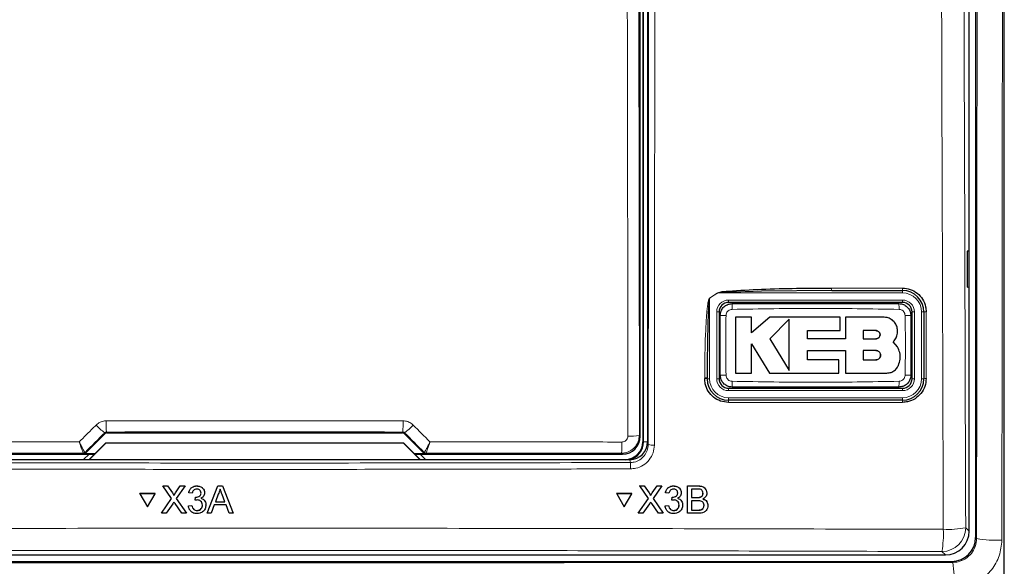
# Paper-space layout 'Blatt3' of a CAD drawing. Header units: millimetres. Extents: x 5 to 418, y 2 to 292.
# Tile 8 of 53: x 68 to 95, y 151 to 166. Entities that reach past the tile are written whole.
import ezdxf

# ---------------------------------------------------------------- set-up
doc = ezdxf.new("R2010")
doc.units = ezdxf.units.MM

psp = doc.layouts.new('Blatt3')

# ---------------------------------------------------------------- linework, layer by layer
at = {"color": 7, "linetype": 'Continuous', "lineweight": 25}
for p, q in [((94.691, 220.6637), (94.691, 151.3052)), ((94.5119, 151.4835), (94.5119, 196.696)), ((95.4952, 143.9275), (95.4952, 192.7453)), ((85.3785, 191.6177), (85.3785, 153.9844)), ((85.5119, 191.6511), (85.5119, 153.9855)), ((85.306, 154.1402), (85.306, 191.4619)), ((94.5101, 159.3177), (94.4594, 159.3186)), ((94.4594, 159.3186), (94.4594, 158.3168)), ((94.5101, 158.3177), (94.5101, 159.3177)), ((90.6653, 158.2177), (88.7027, 158.2008)), ((90.6653, 158.2177), (92.6452, 158.2177)), ((94.4594, 158.3168), (94.5101, 158.3177)), ((92.6452, 157.8844), (87.7785, 157.8844)), ((87.5119, 157.6177), (87.5119, 155.751)), ((88.4228, 157.4691), (87.972, 157.4691)), ((88.4228, 157.0318), (88.4228, 157.4691)), ((88.9359, 157.4691), (88.4228, 157.0318)), ((90.9034, 157.4691), (88.9359, 157.4691)), ((89.4737, 157.4203), (88.9359, 156.8671)), ((90.9034, 157.0988), (90.9034, 157.4691)), ((91.0459, 157.4691), (91.0459, 156.8623)), ((92.1303, 157.4691), (91.0459, 157.4691)), ((92.9119, 155.751), (92.9119, 157.6177)), ((93.2452, 157.6177), (93.2452, 155.751)), ((89.9841, 157.0988), (90.9034, 157.0988)), ((89.9841, 156.8623), (89.9841, 157.0988)), ((91.9028, 157.0958), (91.5459, 157.0958)), ((91.5459, 157.0958), (91.5459, 156.8671)), ((88.9359, 156.8671), (89.4737, 155.9832)), ((91.0459, 156.8623), (89.9841, 156.8623)), ((91.5459, 156.8671), (91.9028, 156.8671)), ((88.4226, 156.724), (88.9189, 155.9083)), ((88.4226, 155.9083), (88.4226, 156.724)), ((89.9844, 156.5395), (91.0459, 156.5395)), ((89.9844, 156.2781), (89.9844, 156.5395)), ((91.0459, 156.5395), (91.0459, 155.9083)), ((91.5459, 156.5395), (91.5459, 156.2781)), ((91.9028, 156.5395), (91.5459, 156.5395)), ((92.5048, 156.6393), (92.3881, 156.7838)), ((90.8666, 156.2781), (89.9844, 156.2781)), ((90.8666, 155.9083), (90.8666, 156.2781)), ((91.5459, 156.2781), (91.9028, 156.2781)), ((87.1785, 155.751), (87.1785, 155.7741)), ((87.972, 155.9083), (88.4226, 155.9083)), ((88.9189, 155.9083), (90.8666, 155.9083)), ((91.0459, 155.9083), (92.2097, 155.9083)), ((87.7785, 155.4844), (92.6452, 155.4844)), ((92.6452, 155.151), (87.7785, 155.151)), ((69.7755, 153.6647), (70.3257, 154.2148)), ((70.3728, 154.2344), (78.6509, 154.2344)), ((78.6981, 154.2148), (79.2483, 153.6647)), ((69.8711, 153.4844), (70.343, 153.9563)), ((70.3452, 153.951), (69.8785, 153.4844)), ((70.343, 153.9563), (70.3452, 153.951)), ((70.343, 153.9563), (78.6807, 153.9563)), ((78.6785, 153.951), (70.3452, 153.951)), ((78.6807, 153.9563), (78.6785, 153.951)), ((79.1452, 153.4844), (78.6785, 153.951)), ((78.6807, 153.9563), (79.1526, 153.4844)), ((64.2177, 153.6403), (70.0271, 153.6403)), ((69.8758, 153.6403), (69.7249, 153.4894)), ((70.0319, 153.6451), (69.7284, 153.6451)), ((79.2954, 153.6451), (78.9918, 153.6451)), ((78.9967, 153.6403), (84.806, 153.6403)), ((79.2988, 153.4894), (79.148, 153.6403)), ((85.0126, 153.4844), (64.0112, 153.4844)), ((69.7249, 153.4894), (69.7249, 153.4844)), ((79.2988, 153.4844), (79.2988, 153.4894)), ((71.9445, 152.7493), (71.9447, 152.7516)), ((72.1887, 152.396), (71.9445, 152.7493)), ((71.9445, 152.7493), (72.0748, 152.7493)), ((72.0748, 152.7493), (72.0749, 152.7515)), ((72.0748, 152.7493), (72.2086, 152.5556)), ((72.2984, 152.5555), (72.4317, 152.7493)), ((72.5637, 152.7493), (72.3198, 152.3947)), ((72.4317, 152.7493), (72.4318, 152.7515)), ((72.4317, 152.7493), (72.5637, 152.7493)), ((72.5637, 152.7493), (72.5639, 152.7515)), ((72.8915, 152.7493), (72.8916, 152.7515)), ((73.1818, 151.9844), (73.486, 152.7493)), ((73.486, 152.7493), (73.4861, 152.7515)), ((73.486, 152.7493), (73.6079, 152.7493)), ((73.6079, 152.7493), (73.6081, 152.7515)), ((73.6079, 152.7493), (73.9126, 151.9844)), ((85.2881, 152.7516), (85.4182, 152.7516)), ((85.2892, 152.7493), (85.2881, 152.7516)), ((85.5323, 152.396), (85.2892, 152.7493)), ((85.2892, 152.7493), (85.4194, 152.7493)), ((85.4194, 152.7493), (85.4182, 152.7516)), ((85.4182, 152.7516), (85.5514, 152.5579)), ((85.4194, 152.7493), (85.5526, 152.5556)), ((85.6424, 152.5555), (85.7761, 152.7493)), ((85.9081, 152.7493), (85.6634, 152.3947)), ((85.7761, 152.7493), (85.7749, 152.7515)), ((85.7761, 152.7493), (85.9081, 152.7493)), ((85.9081, 152.7493), (85.9069, 152.7515)), ((86.2356, 152.7493), (86.2345, 152.7515)), ((86.6285, 151.9844), (86.6304, 152.7493)), ((86.6304, 152.7493), (86.6292, 152.7515)), ((86.6304, 152.7493), (86.9172, 152.7493)), ((71.3007, 152.5332), (71.3008, 152.5354)), ((71.7241, 152.5332), (71.3007, 152.5332)), ((71.3007, 152.5332), (71.5125, 152.1673)), ((71.7242, 152.5354), (71.3008, 152.5354)), ((71.5125, 152.1673), (71.7241, 152.5332)), ((71.7241, 152.5332), (71.7242, 152.5354)), ((72.2484, 152.4827), (72.2485, 152.4849)), ((72.6673, 152.5532), (72.6675, 152.5553)), ((72.7656, 152.5434), (72.6673, 152.5532)), ((72.8434, 152.3472), (72.8535, 152.4355)), ((72.8535, 152.4355), (72.8536, 152.4376)), ((72.8676, 152.4344), (72.8678, 152.4365)), ((73.1089, 152.5403), (73.109, 152.5427)), ((73.1096, 152.5549), (73.1098, 152.557)), ((73.4946, 152.5198), (73.4162, 152.308)), ((73.6779, 152.308), (73.6034, 152.5091)), ((85.0671, 152.5354), (84.644, 152.5354)), ((84.6452, 152.5332), (84.644, 152.5354)), ((85.0683, 152.5332), (84.6452, 152.5332)), ((84.6452, 152.5332), (84.8559, 152.1673)), ((84.8559, 152.1673), (85.0683, 152.5332)), ((85.0683, 152.5332), (85.0671, 152.5354)), ((85.5841, 152.5059), (85.5828, 152.5083)), ((86.0111, 152.5532), (86.0099, 152.5553)), ((86.1093, 152.5434), (86.0111, 152.5532)), ((86.1865, 152.3472), (86.1968, 152.4355)), ((86.1968, 152.4355), (86.1957, 152.4376)), ((86.2109, 152.4344), (86.2098, 152.4366)), ((86.3549, 152.5517), (86.3537, 152.5538)), ((86.4308, 152.6431), (86.4295, 152.6455)), ((86.7382, 152.6611), (86.7376, 152.4257)), ((86.7376, 152.4257), (86.8956, 152.4257)), ((86.8842, 152.6611), (86.7382, 152.6611)), ((86.9877, 152.4347), (86.9865, 152.4369)), ((87.0621, 152.5415), (87.0609, 152.5437)), ((87.1473, 152.641), (87.146, 152.6435)), ((71.9055, 151.9844), (72.1887, 152.396)), ((72.2187, 152.2476), (72.0374, 151.9844)), ((72.4729, 151.9844), (72.2862, 152.2547)), ((72.3198, 152.3947), (72.6033, 151.9844)), ((72.6576, 152.1903), (72.7559, 152.2001)), ((72.6576, 152.1903), (72.6578, 152.1924)), ((72.7559, 152.2001), (72.756, 152.2022)), ((72.8434, 152.3472), (72.8435, 152.3494)), ((73.1482, 152.192), (73.1483, 152.1944)), ((73.149, 152.2145), (73.1492, 152.2166)), ((73.3837, 152.2197), (73.2966, 151.9844)), ((73.7105, 152.2197), (73.3837, 152.2197)), ((73.4162, 152.308), (73.6779, 152.308)), ((73.7978, 151.9844), (73.7105, 152.2197)), ((85.2481, 151.9844), (85.5323, 152.396)), ((85.5619, 152.2476), (85.38, 151.9844)), ((85.8152, 151.9844), (85.6294, 152.2547)), ((85.6634, 152.3947), (85.9456, 151.9844)), ((86.0004, 152.1903), (85.9992, 152.1924)), ((86.0004, 152.1903), (86.0986, 152.2001)), ((86.0986, 152.2001), (86.0975, 152.2022)), ((86.1865, 152.3472), (86.1853, 152.3494)), ((86.3933, 152.2153), (86.3922, 152.2174)), ((86.4685, 152.3151), (86.4672, 152.3175)), ((86.7374, 152.3374), (86.7368, 152.0726)), ((86.9063, 152.3374), (86.7374, 152.3374)), ((87.0907, 152.205), (87.0896, 152.2072)), ((87.1781, 152.2923), (87.1768, 152.2948)), ((71.9055, 151.9844), (71.9056, 151.9866)), ((72.0374, 151.9844), (71.9055, 151.9844)), ((72.6033, 151.9844), (72.4729, 151.9844)), ((72.6033, 151.9844), (72.6035, 151.9865)), ((72.8997, 152.0628), (72.8998, 152.0649)), ((73.1818, 151.9844), (73.182, 151.9865)), ((73.2966, 151.9844), (73.1818, 151.9844)), ((73.9126, 151.9844), (73.7978, 151.9844)), ((73.9126, 151.9844), (73.9127, 151.9866)), ((85.2481, 151.9844), (85.2469, 151.9866)), ((85.38, 151.9844), (85.2481, 151.9844)), ((85.9456, 151.9844), (85.8152, 151.9844)), ((85.9456, 151.9844), (85.9444, 151.9865)), ((86.0263, 152.0976), (86.0276, 152.0952)), ((86.242, 152.0628), (86.2408, 152.0649)), ((86.6285, 151.9844), (86.6274, 151.9865)), ((86.9162, 151.9844), (86.6285, 151.9844)), ((86.7368, 152.0726), (86.9181, 152.0726)), ((86.9836, 152.0763), (86.9824, 152.0785)), ((55.1776, 150.8177), (93.8461, 150.8177)), ((54.9993, 150.6387), (94.0245, 150.6387))]:
    psp.add_line(p, q, dxfattribs=at)
at = {"color": 7, "linetype": 'Continuous', "lineweight": 18}
for p, q in [((85.3931, 153.9844), (85.3931, 191.6177)), ((85.2638, 168.6218), (85.2796, 154.1666)), ((90.6621, 158.2884), (92.6415, 158.2884)), ((92.6452, 158.151), (92.6452, 158.2177)), ((87.2452, 158.0037), (87.2426, 158.0077)), ((87.4748, 158.151), (87.2452, 158.0037)), ((87.2452, 158.0037), (87.2452, 155.751)), ((87.4722, 158.1551), (87.4748, 158.151)), ((92.6452, 158.151), (87.4748, 158.151)), ((87.7785, 157.951), (92.6452, 157.951)), ((87.7785, 157.951), (87.7785, 157.8844)), ((92.6452, 157.951), (92.6452, 157.8844)), ((87.4452, 155.751), (87.4452, 157.6177)), ((87.4452, 157.6177), (87.5119, 157.6177)), ((92.9119, 157.6177), (92.9785, 157.6177)), ((92.9785, 157.6177), (92.9785, 155.751)), ((93.1785, 155.751), (93.1785, 157.6177)), ((93.1785, 157.6177), (93.2452, 157.6177)), ((87.1093, 155.7552), (87.1093, 155.7783)), ((87.2452, 155.751), (87.1785, 155.751)), ((87.4452, 155.751), (87.5119, 155.751)), ((92.9119, 155.751), (92.9785, 155.751)), ((93.1785, 155.751), (93.2452, 155.751)), ((87.7785, 155.4844), (87.7785, 155.4177)), ((92.6452, 155.4844), (92.6452, 155.4177)), ((92.6452, 155.4177), (87.7785, 155.4177)), ((87.7785, 155.2177), (92.6452, 155.2177)), ((87.7785, 155.2177), (87.7785, 155.151)), ((92.6452, 155.2177), (92.6452, 155.151)), ((92.6415, 155.0886), (87.7759, 155.0886)), ((70.3257, 154.2148), (70.3155, 154.2394)), ((70.3626, 154.2591), (70.3728, 154.2344)), ((78.6509, 154.2344), (78.6612, 154.2591)), ((78.7082, 154.2394), (78.6981, 154.2148)), ((85.2796, 154.1666), (85.306, 154.1402)), ((85.3931, 153.9844), (85.3785, 153.9844)), ((85.3931, 153.9844), (85.5119, 153.9844)), ((85.5119, 153.9855), (85.5279, 153.9053)), ((69.7185, 153.6689), (69.7183, 153.669)), ((69.7284, 153.6451), (69.7185, 153.6689)), ((69.7656, 153.6884), (69.7653, 153.6885)), ((69.7656, 153.6884), (69.7755, 153.6647)), ((79.2483, 153.6647), (79.2581, 153.6884)), ((79.2581, 153.6884), (79.2585, 153.6885)), ((79.3052, 153.6689), (79.2954, 153.6451)), ((79.3055, 153.669), (79.3052, 153.6689)), ((84.806, 153.6403), (84.7797, 153.6666)), ((85.0284, 153.405), (85.0126, 153.4844)), ((86.9172, 152.7493), (86.9161, 152.7515)), ((72.2086, 152.5556), (72.2087, 152.5578)), ((72.2984, 152.5555), (72.2986, 152.5576)), ((85.5526, 152.5556), (85.5514, 152.5579)), ((85.6424, 152.5555), (85.6412, 152.5576)), ((86.8956, 152.4257), (86.8944, 152.4279)), ((86.9181, 152.0726), (86.9169, 152.0748)), ((94.4148, 151.5806), (94.5119, 151.4835)), ((94.691, 151.3052), (94.7193, 151.277)), ((93.8461, 150.8177), (93.749, 150.9148)), ((94.0527, 150.6104), (94.0245, 150.6387))]:
    psp.add_line(p, q, dxfattribs=at)
at = {"color": 7, "linetype": 'Continuous', "lineweight": 18, "flags": 128}
psp.add_lwpolyline([(84.9581, 154.1458), (84.9573, 154.8112), (84.9544, 157.4727), (84.9423, 168.6011)], dxfattribs=at)
at = {"color": 7, "linetype": 'Continuous', "lineweight": 18}
for centre, radius, start, end in [((91.0313, 158.2701), 0.3697, 177.15423, 188.14169), ((92.971, 158.2701), 0.33, 176.81302, 189.1309), ((87.7785, 157.6177), 0.3333, 90, 180), ((92.6452, 157.6177), 0.5333, 0, 90), ((92.6452, 157.6177), 0.3333, 0, 90), ((89.8939, 157.7299), 2.019, 176.5613, 181.10575), ((90.5328, 157.7299), 2.016, 358.8927, 3.44369), ((87.6664, 155.5896), 1.9319, 88.84253, 93.5969), ((92.7573, 155.5894), 1.9321, 86.40368, 91.15723), ((93.293, 157.3677), 0.2546, 86.60847, 100.82355), ((87.127, 155.4973), 0.2815, 79.45271, 93.60081), ((87.127, 155.4743), 0.2814, 79.44904, 93.60204), ((87.7785, 155.751), 0.5333, 180, 270), ((87.7785, 155.751), 0.3333, 180, 270), ((87.6664, 157.7784), 1.9312, 266.40199, 271.15779), ((92.6452, 155.751), 0.5333, 270, 0), ((92.6452, 155.751), 0.3333, 270, 0), ((92.7573, 157.778), 1.9308, 268.84192, 273.59887), ((93.293, 155.5082), 0.2475, 86.51262, 101.13723), ((89.8911, 155.6388), 2.0162, 178.89279, 183.4434), ((90.5314, 155.6388), 2.0174, 356.55872, 1.10655), ((88.1555, 155.1035), 0.38, 172.81916, 182.25153), ((92.9206, 155.1035), 0.2795, 170.21, 183.05606), ((71.2099, 155.4832), 1.532, 222.19195, 234.28187), ((76.0099, 154.5001), 5.6524, 179.27525, 182.44393), ((73.0139, 154.5001), 5.6524, 357.55607, 0.72475), ((77.8139, 155.4832), 1.532, 305.71813, 317.80805), ((85.0328, 155.4888), 1.3451, 266.81619, 280.57211), ((82.5001, 153.9077), 2.2924, 353.962, 1.78482), ((85.658, 154.6015), 0.7083, 259.41118, 273.41218), ((69.7185, 153.7356), 0.0667, 270.00748, 314.99252), ((79.3052, 153.7356), 0.0667, 225.00748, 269.99252), ((83.3237, 153.2651), 1.7104, 358.75889, 4.69162), ((93.7469, 151.5827), 0.6679, 270.1836, 359.8164), ((93.9166, 154.1469), 2.6143, 267.18174, 280.98479), ((90.844, 151.4093), 2.9468, 350.34001, 2.46103), ((95.2506, 154.3412), 3.1099, 260.16322, 273.26291), ((90.8629, 150.0793), 3.2337, 356.86318, 9.45362)]:
    psp.add_arc(centre, radius, start, end, dxfattribs=at)
at = {"color": 7, "linetype": 'Continuous', "lineweight": 25}
for centre, radius, start, end in [((92.6452, 157.6177), 0.6, 0, 90), ((87.7785, 157.6177), 0.2667, 90, 180), ((92.6452, 157.6177), 0.2667, 0, 90), ((87.7785, 155.751), 0.6, 180, 270), ((87.7785, 155.751), 0.2667, 180, 270), ((92.6452, 155.751), 0.6, 270, 0), ((92.6452, 155.751), 0.2667, 270, 0), ((84.8785, 153.9844), 0.5, 270, 0), ((84.8785, 153.9844), 0.5146, 283.67927, 0), ((69.7182, 153.7356), 0.0666, 270.06102, 314.97735), ((79.3055, 153.7356), 0.0666, 225.02265, 269.93898)]:
    psp.add_arc(centre, radius, start, end, dxfattribs=at)
at = {"color": 7, "linetype": 'Continuous', "lineweight": 18}
for centre, major_axis, ratio, start_param, end_param in [((93.1753, 169.8443), (295.3334, 295.4238), 0.0123167, 1.6359514, 1.6378189), ((74.5119, 149.1266), (294.0695, 0), 0.0174551, 1.5566859, 1.5849067), ((55.8485, 169.8443), (-295.3334, 295.4238), 0.0123167, 4.6453664, 4.6472339), ((74.5119, 148.5374), (294.0328, 0), 0.0174551, 1.5871, 1.6057242), ((74.5119, 148.5374), (294.0328, 0), 0.0174551, 1.5358685, 1.5544927)]:
    psp.add_ellipse(centre, major_axis=major_axis, ratio=ratio, start_param=start_param, end_param=end_param, dxfattribs=at)
at = {"color": 7, "linetype": 'Continuous', "lineweight": 25}
for centre, major_axis, ratio, start_param, end_param in [((70.3728, 154.1677), (-0.0255, 0.0616), 0.9998216, 5.8905493, 6.6758213), ((78.6509, 154.1677), (0.0255, 0.0616), 0.9998216, 5.8905493, 6.6758213), ((84.806, 154.1403), (0.3536, 0.3536), 0.9998985, 3.9271431, 5.4976349), ((85.0118, 153.9863), (0.0982, -0.4923), 0.9960441, 6.0870179, 7.6562931), ((69.7284, 153.7118), (0.0255, -0.0616), 0.9998216, 5.8905493, 6.6758213), ((79.2954, 153.7118), (0.0255, 0.0616), 0.9998216, 2.7489567, 3.5342286), ((93.8443, 151.4853), (0.4727, -0.4727), 0.9972647, 5.4991567, 7.0672139), ((94.0243, 151.3054), (-0.4715, 0.4715), 0.9996955, 2.3563468, 3.9268385)]:
    psp.add_ellipse(centre, major_axis=major_axis, ratio=ratio, start_param=start_param, end_param=end_param, dxfattribs=at)
at = {"color": 7, "linetype": 'Continuous', "lineweight": 18}
for points, knots in [([(93.7881, 151.5358), (93.7865, 151.9793), (93.7787, 154.1965), (93.7476, 163.5114), (93.7113, 176.8157), (93.6924, 188.3531), (93.6851, 192.7825)], [0, 0, 0, 0, 0.0322876, 0.1614382, 0.6780666, 1, 1, 1, 1]), ([(94.3121, 192.8007), (94.3238, 185.9271), (94.3472, 172.1773), (94.3923, 158.447), (94.4148, 151.5806)], [0, 0, 0, 0, 0.4998997, 1, 1, 1, 1]), ([(94.7193, 151.277), (94.7231, 155.0155), (94.7306, 162.4929), (94.7416, 176.3457), (94.7465, 186.464), (94.7495, 192.8385)], [0, 0, 0, 0, 0.2700569, 0.5401438, 1, 1, 1, 1]), ([(95.4579, 192.7453), (95.4549, 186.3931), (95.45, 176.295), (95.439, 162.4597), (95.4314, 154.9776), (95.4276, 151.2363)], [0, 0, 0, 0, 0.4588365, 0.7294033, 1, 1, 1, 1]), ([(85.5279, 153.9053), (85.5345, 160.199), (85.5478, 172.7885), (85.555, 185.3941), (85.5587, 191.6979)], [0, 0, 0, 0, 0.4999168, 1, 1, 1, 1]), ([(85.731, 191.6932), (85.7309, 191.5821), (85.7306, 191.0268), (85.7294, 188.6944), (85.7241, 179.3657), (85.7148, 167.3181), (85.7036, 157.0574), (85.7002, 153.8945)], [0, 0, 0, 0, 0.0088087, 0.0440433, 0.1849823, 0.7487663, 1, 1, 1, 1]), ([(88.7027, 158.2008), (88.393, 158.1924), (88.0062, 158.1819), (87.5957, 158.1699), (87.4971, 158.1545), (87.4748, 158.151)], [0, 0, 0, 0, 0.7565323, 0.9451316, 1, 1, 1, 1]), ([(87.1093, 155.7783), (87.1096, 155.867), (87.1107, 156.3105), (87.1236, 156.8759), (87.1543, 157.4257), (87.1741, 157.6654), (87.191, 157.81), (87.2045, 157.8967), (87.2174, 157.954), (87.2271, 157.9883), (87.2388, 158.0049), (87.2419, 158.0072), (87.2426, 158.0077)], [0, 0, 0, 0, 0.11879583, 0.59404956, 0.75694848, 0.85605291, 0.91592619, 0.95186548, 0.97330434, 0.99483899, 0.99877294, 1, 1, 1, 1]), ([(87.2426, 158.0077), (87.2801, 158.0316), (87.3568, 158.0805), (87.4332, 158.1298), (87.4722, 158.1551)], [0, 0, 0, 0, 0.4887733, 1, 1, 1, 1]), ([(87.8753, 157.691), (87.8565, 157.6888), (87.8186, 157.6844), (87.7683, 157.6548), (87.73, 157.612), (87.7091, 157.5648), (87.7065, 157.5335), (87.7054, 157.5211)], [0, 0, 0, 0, 0.21339559, 0.42859156, 0.64431892, 0.85926824, 1, 1, 1, 1]), ([(92.5485, 157.691), (91.7698, 157.7044), (90.212, 157.7313), (88.6543, 157.7044), (87.8753, 157.691)], [0, 0, 0, 0, 0.4998957, 1, 1, 1, 1]), ([(92.7183, 157.5211), (92.7161, 157.54), (92.7117, 157.5778), (92.6821, 157.6282), (92.6393, 157.6665), (92.5921, 157.6873), (92.5608, 157.6899), (92.5485, 157.691)], [0, 0, 0, 0, 0.2138434, 0.4291998, 0.6449158, 0.8596443, 1, 1, 1, 1]), ([(87.7054, 157.5211), (87.7017, 157.3036), (87.6921, 156.7459), (87.7004, 156.188), (87.7054, 155.8476)], [0, 0, 0, 0, 0.3898647, 1, 1, 1, 1]), ([(92.7183, 155.8476), (92.722, 156.0651), (92.7316, 156.6229), (92.7234, 157.1807), (92.7183, 157.5211)], [0, 0, 0, 0, 0.3898661, 1, 1, 1, 1]), ([(93.3081, 157.6218), (93.3081, 157.5774), (93.3081, 157.3556), (93.3081, 156.7334), (93.3081, 156.1556), (93.3081, 155.7552)], [0, 0, 0, 0, 0.0712947, 0.3564733, 1, 1, 1, 1]), ([(87.7054, 155.8476), (87.7076, 155.8288), (87.712, 155.7909), (87.7416, 155.7406), (87.7845, 155.7022), (87.8317, 155.6814), (87.8629, 155.6788), (87.8753, 155.6778)], [0, 0, 0, 0, 0.2138471, 0.4292026, 0.6449166, 0.8596444, 1, 1, 1, 1]), ([(92.5485, 155.6778), (92.5673, 155.6799), (92.6051, 155.6843), (92.6554, 155.7139), (92.6938, 155.7567), (92.7147, 155.8039), (92.7173, 155.8352), (92.7183, 155.8476)], [0, 0, 0, 0, 0.2133946, 0.4285895, 0.6443156, 0.8592655, 1, 1, 1, 1]), ([(87.8753, 155.6778), (88.654, 155.6643), (90.2117, 155.6374), (91.7694, 155.6643), (92.5485, 155.6778)], [0, 0, 0, 0, 0.49989539, 1, 1, 1, 1]), ([(69.6025, 153.9815), (69.7333, 154.1124), (69.8907, 154.27), (70.0482, 154.4276), (70.0749, 154.4543)], [0, 0, 0, 0, 0.8306218, 1, 1, 1, 1]), ([(70.0749, 154.4543), (70.1097, 154.4829), (70.1795, 154.5401), (70.2835, 154.5689), (70.3431, 154.5711), (70.3579, 154.5716)], [0, 0, 0, 0, 0.42897125, 0.85810667, 1, 1, 1, 1]), ([(70.3579, 154.5716), (70.5801, 154.5717), (71.6911, 154.5719), (74.4605, 154.5723), (77.0076, 154.5719), (78.6659, 154.5716)], [0, 0, 0, 0, 0.08024224, 0.40121429, 1, 1, 1, 1]), ([(78.6659, 154.5716), (78.7107, 154.5672), (78.8004, 154.5583), (78.8943, 154.5051), (78.9379, 154.4645), (78.9489, 154.4543)], [0, 0, 0, 0, 0.4282329, 0.8563378, 1, 1, 1, 1]), ([(78.9489, 154.4543), (79.1057, 154.2973), (79.2632, 154.1397), (79.4206, 153.9822), (79.4213, 153.9815)], [0, 0, 0, 0, 0.996046, 1, 1, 1, 1]), ([(70.3626, 154.2591), (70.3601, 154.259), (70.3501, 154.2586), (70.3325, 154.2536), (70.3213, 154.2442), (70.3155, 154.2394)], [0, 0, 0, 0, 0.1384816, 0.5625046, 1, 1, 1, 1]), ([(78.7082, 154.2394), (78.7064, 154.2411), (78.6993, 154.2478), (78.6839, 154.2568), (78.6687, 154.2583), (78.6612, 154.2591)], [0, 0, 0, 0, 0.14824719, 0.57992523, 1, 1, 1, 1]), ([(85.2796, 154.1666), (85.2741, 154.1104), (85.263, 153.998), (85.1769, 153.8482), (85.0503, 153.7353), (84.9098, 153.6752), (84.8169, 153.6691), (84.7797, 153.6666)], [0, 0, 0, 0, 0.214575, 0.4294572, 0.6438367, 0.8576313, 1, 1, 1, 1]), ([(84.7913, 153.9791), (84.8037, 153.9799), (84.8347, 153.982), (84.8816, 154.002), (84.9239, 154.0396), (84.9526, 154.0896), (84.9563, 154.1271), (84.9581, 154.1458)], [0, 0, 0, 0, 0.1424488, 0.3561852, 0.5704207, 0.7852495, 1, 1, 1, 1]), ([(64.2324, 153.9791), (64.4545, 153.9793), (65.565, 153.9799), (67.3549, 153.9808), (68.9231, 153.9813), (69.6025, 153.9815)], [0, 0, 0, 0, 0.1241023, 0.6205161, 1, 1, 1, 1]), ([(69.7653, 153.6885), (69.7647, 153.6888), (69.7617, 153.6905), (69.7464, 153.7128), (69.7085, 153.7787), (69.6639, 153.862), (69.6298, 153.9279), (69.6122, 153.9623), (69.6055, 153.9756), (69.6028, 153.9808), (69.6025, 153.9815)], [0, 0, 0, 0, 0.05009752, 0.27414969, 0.51515947, 0.76566605, 0.91188148, 0.96557936, 0.99527376, 1, 1, 1, 1]), ([(69.7183, 153.669), (69.7179, 153.6694), (69.7155, 153.6713), (69.7043, 153.6954), (69.6773, 153.7657), (69.6457, 153.8545), (69.6217, 153.9245), (69.6093, 153.9611), (69.6046, 153.9752), (69.6027, 153.9808), (69.6025, 153.9815)], [0, 0, 0, 0, 0.0500976, 0.2741498, 0.5151591, 0.7656656, 0.911884, 0.9655798, 0.9952749, 1, 1, 1, 1]), ([(79.4213, 153.9815), (79.4209, 153.9808), (79.4198, 153.9786), (79.417, 153.9731), (79.4101, 153.9595), (79.3919, 153.9238), (79.3568, 153.8561), (79.3121, 153.773), (79.2754, 153.7096), (79.2616, 153.69), (79.2588, 153.6887), (79.2585, 153.6885)], [0, 0, 0, 0, 0.00472634, 0.0144598, 0.03683909, 0.09438968, 0.2530049, 0.50158595, 0.74153014, 0.96441585, 1, 1, 1, 1]), ([(79.4213, 153.9815), (79.421, 153.9808), (79.4202, 153.9785), (79.4183, 153.9725), (79.4134, 153.9582), (79.4006, 153.9202), (79.3759, 153.8482), (79.3442, 153.7597), (79.318, 153.692), (79.3079, 153.6708), (79.3058, 153.6693), (79.3055, 153.669)], [0, 0, 0, 0, 0.0047252, 0.0144598, 0.0368382, 0.0943861, 0.2530054, 0.5015863, 0.74153, 0.9644158, 1, 1, 1, 1]), ([(79.4213, 153.9815), (79.6066, 153.9815), (80.6807, 153.9812), (82.4709, 153.9804), (84.0753, 153.9795), (84.7913, 153.9791)], [0, 0, 0, 0, 0.1035199, 0.5999338, 1, 1, 1, 1]), ([(85.0284, 153.405), (85.0649, 153.4075), (85.1575, 153.4138), (85.2978, 153.4737), (85.4248, 153.5869), (85.5111, 153.7367), (85.5223, 153.8491), (85.5279, 153.9053)], [0, 0, 0, 0, 0.1400742, 0.35505, 0.5700538, 0.7850316, 1, 1, 1, 1]), ([(85.7002, 153.8945), (85.6927, 153.8196), (85.6778, 153.6699), (85.5626, 153.4703), (85.3931, 153.3195), (85.2059, 153.2397), (85.0824, 153.2314), (85.0337, 153.228)], [0, 0, 0, 0, 0.2149317, 0.4298773, 0.6448764, 0.8598859, 1, 1, 1, 1]), ([(63.9954, 153.405), (67.4991, 153.3977), (74.5101, 153.383), (81.5211, 153.3977), (85.0284, 153.405)], [0, 0, 0, 0, 0.4997441, 1, 1, 1, 1]), ([(85.0337, 153.228), (84.9227, 153.2277), (84.3674, 153.2262), (82.035, 153.2203), (77.4727, 153.213), (71.0119, 153.2122), (66.331, 153.2228), (63.99, 153.228)], [0, 0, 0, 0, 0.0158376, 0.0791881, 0.332598, 0.6662229, 1, 1, 1, 1]), ([(55.2357, 151.5358), (55.6794, 151.5372), (57.8979, 151.5439), (63.6703, 151.5579), (72.5632, 151.5681), (83.2011, 151.5633), (90.2725, 151.545), (93.7881, 151.5358)], [0, 0, 0, 0, 0.0345662, 0.1728355, 0.4494018, 0.7262637, 1, 1, 1, 1]), ([(94.0527, 150.6104), (94.1021, 150.6138), (94.2257, 150.6222), (94.413, 150.7024), (94.582, 150.8532), (94.6969, 151.0529), (94.7118, 151.2023), (94.7193, 151.277)], [0, 0, 0, 0, 0.1423165, 0.3565665, 0.5707376, 0.7852161, 1, 1, 1, 1]), ([(95.4276, 151.2363), (95.4127, 151.0866), (95.383, 150.7872), (95.1528, 150.3877), (94.8143, 150.0861), (94.439, 149.9256), (94.1908, 149.909), (94.0918, 149.9024)], [0, 0, 0, 0, 0.2144387, 0.4289491, 0.6433384, 0.8577355, 1, 1, 1, 1]), ([(93.749, 150.9148), (90.5519, 150.9233), (84.1549, 150.9403), (74.5371, 150.9467), (64.9052, 150.9403), (58.4858, 150.9233), (55.2747, 150.9148)], [0, 0, 0, 0, 0.2494553, 0.4991275, 0.7494542, 1, 1, 1, 1]), ([(54.9711, 150.6104), (57.7385, 150.608), (63.2752, 150.603), (72.5635, 150.5998), (82.8293, 150.6008), (90.3116, 150.6072), (94.0527, 150.6104)], [0, 0, 0, 0, 0.2125931, 0.4253187, 0.7126592, 1, 1, 1, 1])]:
    psp.add_open_spline(points, degree=3, knots=knots, dxfattribs=at)
at = {"color": 7, "linetype": 'Continuous', "lineweight": 25}
for points, knots in [([(87.4722, 158.1551), (87.4944, 158.162), (87.5908, 158.1923), (88.0046, 158.2173), (89.0414, 158.2817), (90.007, 158.2857), (90.6621, 158.2884)], [0, 0, 0, 0, 0.0217458, 0.0946594, 0.3858775, 1, 1, 1, 1]), ([(92.6415, 158.2884), (92.7166, 158.281), (92.8667, 158.2662), (93.0666, 158.151), (93.2174, 157.9814), (93.2969, 157.7939), (93.3049, 157.6703), (93.3081, 157.6218)], [0, 0, 0, 0, 0.2148595, 0.4297052, 0.6450146, 0.8605847, 1, 1, 1, 1]), ([(87.2452, 158.0037), (87.2448, 158.0031), (87.2431, 158.0005), (87.2372, 157.9828), (87.2326, 157.9496), (87.2261, 157.8923), (87.2194, 157.8057), (87.2109, 157.6611), (87.201, 157.4214), (87.1857, 156.8714), (87.1792, 156.3063), (87.1787, 155.8628), (87.1785, 155.7741)], [0, 0, 0, 0, 0.0008969, 0.0042175, 0.0248093, 0.0459394, 0.0816594, 0.1414388, 0.24064, 0.4039323, 0.8807844, 1, 1, 1, 1]), ([(87.5452, 157.5177), (87.5468, 157.5423), (87.5509, 157.6043), (87.5909, 157.698), (87.6663, 157.7826), (87.7662, 157.84), (87.8411, 157.8474), (87.8785, 157.851)], [0, 0, 0, 0, 0.141474, 0.3561182, 0.5707589, 0.785386, 1, 1, 1, 1]), ([(87.8785, 157.851), (88.6565, 157.851), (90.212, 157.851), (91.7676, 157.851), (92.5452, 157.851)], [0, 0, 0, 0, 0.5001049, 1, 1, 1, 1]), ([(92.5452, 157.851), (92.5698, 157.8494), (92.6318, 157.8453), (92.7255, 157.8054), (92.8101, 157.73), (92.8675, 157.6301), (92.8749, 157.5552), (92.8785, 157.5177)], [0, 0, 0, 0, 0.1414241, 0.3560696, 0.5707205, 0.7853679, 1, 1, 1, 1]), ([(87.5452, 155.851), (87.5452, 156.19), (87.5452, 156.7455), (87.5452, 157.3011), (87.5452, 157.5177)], [0, 0, 0, 0, 0.6100792, 1, 1, 1, 1]), ([(87.972, 157.4691), (87.972, 157.2639), (87.972, 156.7438), (87.972, 156.2234), (87.972, 155.9083)], [0, 0, 0, 0, 0.3944614, 1, 1, 1, 1]), ([(89.4737, 155.9832), (89.4737, 156.1876), (89.4737, 156.6659), (89.4737, 157.1456), (89.4737, 157.4203)], [0, 0, 0, 0, 0.4272651, 1, 1, 1, 1]), ([(92.5048, 157.0946), (92.5007, 157.1367), (92.4924, 157.2208), (92.4279, 157.3329), (92.333, 157.4177), (92.2277, 157.4626), (92.158, 157.4672), (92.1303, 157.4691)], [0, 0, 0, 0, 0.2145092, 0.429016, 0.6435816, 0.8581815, 1, 1, 1, 1]), ([(92.8785, 157.5177), (92.8785, 157.1788), (92.8785, 156.6232), (92.8785, 156.0676), (92.8785, 155.851)], [0, 0, 0, 0, 0.61007919, 1, 1, 1, 1]), ([(91.9028, 156.8671), (91.9157, 156.8683), (91.9415, 156.8709), (91.9758, 156.8907), (92.0018, 156.9199), (92.0166, 156.9564), (92.0185, 156.9955), (92.0073, 157.033), (91.9844, 157.0647), (91.9523, 157.0869), (91.9233, 157.0952), (91.9067, 157.0957), (91.9028, 157.0958)], [0, 0, 0, 0, 0.107912, 0.2158215, 0.3237605, 0.4315487, 0.5390747, 0.6463223, 0.7533509, 0.8602714, 0.9672323, 1, 1, 1, 1]), ([(91.9028, 157.0958), (91.9156, 157.0946), (91.9413, 157.092), (91.9755, 157.0724), (92.0015, 157.0434), (92.0164, 157.0072), (92.0186, 156.9683), (92.0078, 156.9307), (91.9851, 156.8988), (91.9531, 156.8763), (91.9238, 156.8678), (91.9069, 156.8672), (91.9028, 156.8671)], [0, 0, 0, 0, 0.1072016, 0.2144122, 0.3214273, 0.4283414, 0.5353141, 0.6424701, 0.749889, 0.8575853, 0.965485, 1, 1, 1, 1]), ([(92.3881, 156.7838), (92.4166, 156.8184), (92.4738, 156.8876), (92.506, 157.0008), (92.5051, 157.07), (92.5048, 157.0946)], [0, 0, 0, 0, 0.3920942, 0.7842192, 1, 1, 1, 1]), ([(91.9028, 156.2781), (91.9175, 156.2796), (91.9468, 156.2825), (91.9859, 156.3049), (92.0156, 156.3381), (92.0327, 156.3794), (92.0351, 156.4239), (92.0227, 156.4668), (91.9968, 156.5032), (91.9602, 156.5289), (91.9268, 156.5387), (91.9075, 156.5394), (91.9028, 156.5395)], [0, 0, 0, 0, 0.1072305, 0.2144696, 0.3215199, 0.4284672, 0.5354554, 0.6425992, 0.7499803, 0.8576274, 0.9654902, 1, 1, 1, 1]), ([(91.9028, 156.5395), (91.9175, 156.5381), (91.947, 156.5352), (91.9862, 156.5125), (92.016, 156.4791), (92.0329, 156.4375), (92.035, 156.3928), (92.0222, 156.3499), (91.996, 156.3137), (91.9594, 156.2884), (91.9263, 156.2789), (91.9073, 156.2783), (91.9028, 156.2781)], [0, 0, 0, 0, 0.107918, 0.2158349, 0.3237487, 0.431489, 0.5389706, 0.6461958, 0.7532306, 0.8601796, 0.9671764, 1, 1, 1, 1]), ([(92.5309, 156.1239), (92.5515, 156.1815), (92.5927, 156.2968), (92.5812, 156.4815), (92.5297, 156.5879), (92.5048, 156.6393)], [0, 0, 0, 0, 0.3406011, 0.6812113, 1, 1, 1, 1]), ([(92.2097, 155.9083), (92.2487, 155.9121), (92.3267, 155.9198), (92.4302, 155.9796), (92.4974, 156.0529), (92.5224, 156.106), (92.5309, 156.1239)], [0, 0, 0, 0, 0.284973, 0.5699439, 0.8549594, 1, 1, 1, 1]), ([(87.7759, 155.0886), (87.7009, 155.096), (87.5509, 155.1108), (87.3512, 155.2258), (87.2004, 155.3951), (87.1206, 155.5825), (87.1125, 155.7064), (87.1093, 155.7552)], [0, 0, 0, 0, 0.2145899, 0.429169, 0.6441593, 0.8595151, 1, 1, 1, 1]), ([(87.8785, 155.5177), (87.8539, 155.5193), (87.792, 155.5234), (87.6982, 155.5634), (87.6137, 155.6388), (87.5563, 155.7386), (87.5489, 155.8136), (87.5452, 155.851)], [0, 0, 0, 0, 0.141424, 0.3560694, 0.5707203, 0.7853678, 1, 1, 1, 1]), ([(92.8785, 155.851), (92.8769, 155.8264), (92.8728, 155.7645), (92.8328, 155.6707), (92.7575, 155.5862), (92.6576, 155.5287), (92.5827, 155.5214), (92.5452, 155.5177)], [0, 0, 0, 0, 0.1414744, 0.3561185, 0.5707591, 0.7853861, 1, 1, 1, 1]), ([(93.3081, 155.7552), (93.3007, 155.6804), (93.2861, 155.5308), (93.1715, 155.3312), (93.0028, 155.1805), (92.8154, 155.1002), (92.6913, 155.0919), (92.6415, 155.0886)], [0, 0, 0, 0, 0.2145203, 0.4290546, 0.6431246, 0.8569356, 1, 1, 1, 1]), ([(92.5452, 155.5177), (91.7673, 155.5177), (90.2117, 155.5177), (88.6562, 155.5177), (87.8785, 155.5177)], [0, 0, 0, 0, 0.5001049, 1, 1, 1, 1]), ([(72.6673, 152.5532), (72.6749, 152.5829), (72.6899, 152.6423), (72.7477, 152.7086), (72.8193, 152.7444), (72.8674, 152.7477), (72.8915, 152.7493)], [0, 0, 0, 0, 0.2802532, 0.5595228, 0.7795924, 1, 1, 1, 1]), ([(72.6675, 152.5554), (72.675, 152.5852), (72.6901, 152.6445), (72.7479, 152.7108), (72.8195, 152.7466), (72.8676, 152.7499), (72.8916, 152.7516)], [0, 0, 0, 0, 0.2802532, 0.5595228, 0.7795924, 1, 1, 1, 1]), ([(72.8915, 152.7493), (72.9219, 152.7463), (72.9827, 152.7402), (73.0565, 152.6931), (73.1012, 152.6264), (73.1068, 152.5787), (73.1096, 152.5549)], [0, 0, 0, 0, 0.2801842, 0.55985531, 0.77999994, 1, 1, 1, 1]), ([(72.8916, 152.7516), (72.9221, 152.7485), (72.9829, 152.7424), (73.0567, 152.6953), (73.1014, 152.6286), (73.107, 152.5809), (73.1098, 152.5571)], [0, 0, 0, 0, 0.2801842, 0.5598553, 0.7799999, 1, 1, 1, 1]), ([(86.0099, 152.5554), (86.0175, 152.5852), (86.0327, 152.6445), (86.0906, 152.7108), (86.1623, 152.7466), (86.2104, 152.7499), (86.2344, 152.7516)], [0, 0, 0, 0, 0.2802532, 0.5595228, 0.7795924, 1, 1, 1, 1]), ([(86.0111, 152.5532), (86.0187, 152.5829), (86.0339, 152.6423), (86.0918, 152.7086), (86.1635, 152.7444), (86.2115, 152.7477), (86.2356, 152.7493)], [0, 0, 0, 0, 0.2802532, 0.5595228, 0.7795924, 1, 1, 1, 1]), ([(86.2344, 152.7516), (86.2645, 152.7484), (86.3247, 152.742), (86.3959, 152.7004), (86.4189, 152.659), (86.4272, 152.6441)], [0, 0, 0, 0, 0.3910109, 0.7813057, 1, 1, 1, 1]), ([(86.2356, 152.7493), (86.266, 152.7463), (86.3267, 152.7402), (86.4004, 152.6931), (86.4449, 152.6264), (86.4503, 152.5787), (86.4531, 152.5549)], [0, 0, 0, 0, 0.2801842, 0.5598553, 0.7799999, 1, 1, 1, 1]), ([(86.916, 152.7516), (86.9498, 152.7503), (87.017, 152.7478), (87.1045, 152.7095), (87.133, 152.6612), (87.1442, 152.6422)], [0, 0, 0, 0, 0.3793731, 0.7557691, 1, 1, 1, 1]), ([(86.9172, 152.7493), (86.9512, 152.7482), (87.019, 152.746), (87.1074, 152.7039), (87.1598, 152.6305), (87.1667, 152.5775), (87.1701, 152.551)], [0, 0, 0, 0, 0.2811161, 0.5600262, 0.7801115, 1, 1, 1, 1]), ([(72.2086, 152.5556), (72.2172, 152.5426), (72.2292, 152.5245), (72.244, 152.5006), (72.2469, 152.4886), (72.2484, 152.4827)], [0, 0, 0, 0, 0.5612769, 0.7817626, 1, 1, 1, 1]), ([(72.2087, 152.5579), (72.2174, 152.5448), (72.2293, 152.5267), (72.2441, 152.5028), (72.2471, 152.4909), (72.2485, 152.4849)], [0, 0, 0, 0, 0.5612769, 0.7817626, 1, 1, 1, 1]), ([(72.2484, 152.4827), (72.2577, 152.4963), (72.2744, 152.5206), (72.2911, 152.5448), (72.2984, 152.5555)], [0, 0, 0, 0, 0.5599999, 1, 1, 1, 1]), ([(72.2485, 152.4849), (72.2579, 152.4985), (72.2745, 152.5228), (72.2912, 152.547), (72.2986, 152.5577)], [0, 0, 0, 0, 0.5599999, 1, 1, 1, 1]), ([(72.8946, 152.6611), (72.8765, 152.6594), (72.8404, 152.6562), (72.7979, 152.6254), (72.7746, 152.5848), (72.7686, 152.5572), (72.7656, 152.5434)], [0, 0, 0, 0, 0.2800014, 0.5591308, 0.7793201, 1, 1, 1, 1]), ([(72.8535, 152.4355), (72.8561, 152.4352), (72.8608, 152.4347), (72.8655, 152.4345), (72.8676, 152.4344)], [0, 0, 0, 0, 0.5600031, 1, 1, 1, 1]), ([(72.8676, 152.4344), (72.8871, 152.4362), (72.9259, 152.4397), (72.976, 152.464), (73.0078, 152.5055), (73.0102, 152.5362), (73.0113, 152.5517)], [0, 0, 0, 0, 0.2806803, 0.5609514, 0.7800568, 1, 1, 1, 1]), ([(73.0113, 152.5517), (73.0094, 152.5685), (73.0056, 152.6021), (72.9732, 152.6387), (72.9342, 152.6583), (72.9078, 152.6602), (72.8946, 152.6611)], [0, 0, 0, 0, 0.27946, 0.5589523, 0.7792553, 1, 1, 1, 1]), ([(73.1096, 152.5549), (73.1079, 152.5367), (73.1044, 152.5003), (73.0711, 152.4417), (73.0301, 152.4178), (73.0051, 152.4032)], [0, 0, 0, 0, 0.2804963, 0.5610033, 1, 1, 1, 1]), ([(73.0052, 152.4054), (73.0284, 152.3978), (73.0746, 152.3827), (73.1218, 152.3315), (73.1461, 152.2737), (73.1482, 152.2357), (73.1492, 152.2167)], [0, 0, 0, 0, 0.2798072, 0.5591854, 0.7794082, 1, 1, 1, 1]), ([(73.547, 152.6611), (73.5397, 152.6338), (73.5266, 152.585), (73.5044, 152.5397), (73.4946, 152.5198)], [0, 0, 0, 0, 0.55991459, 1, 1, 1, 1]), ([(73.6034, 152.5091), (73.5928, 152.5374), (73.574, 152.5881), (73.5552, 152.6388), (73.547, 152.6611)], [0, 0, 0, 0, 0.5600021, 1, 1, 1, 1]), ([(85.5514, 152.5579), (85.5603, 152.545), (85.5714, 152.5289), (85.5807, 152.5117), (85.5825, 152.5083)], [0, 0, 0, 0, 0.800203, 1, 1, 1, 1]), ([(85.5526, 152.5556), (85.5612, 152.5426), (85.5731, 152.5245), (85.5878, 152.5006), (85.5907, 152.4886), (85.5922, 152.4827)], [0, 0, 0, 0, 0.5612769, 0.7817626, 1, 1, 1, 1]), ([(85.591, 152.4849), (85.6004, 152.4985), (85.6171, 152.5228), (85.6338, 152.547), (85.6412, 152.5577)], [0, 0, 0, 0, 0.5599999, 1, 1, 1, 1]), ([(85.5922, 152.4827), (85.6016, 152.4963), (85.6183, 152.5206), (85.635, 152.5448), (85.6424, 152.5555)], [0, 0, 0, 0, 0.5599999, 1, 1, 1, 1]), ([(86.2385, 152.6611), (86.2204, 152.6594), (86.1843, 152.6562), (86.1418, 152.6254), (86.1183, 152.5848), (86.1123, 152.5572), (86.1093, 152.5434)], [0, 0, 0, 0, 0.2800014, 0.5591308, 0.7793201, 1, 1, 1, 1]), ([(86.1956, 152.4377), (86.1982, 152.4374), (86.2029, 152.4369), (86.2077, 152.4367), (86.2097, 152.4366)], [0, 0, 0, 0, 0.5600031, 1, 1, 1, 1]), ([(86.1968, 152.4355), (86.1994, 152.4352), (86.2041, 152.4347), (86.2088, 152.4345), (86.2109, 152.4344)], [0, 0, 0, 0, 0.5600031, 1, 1, 1, 1]), ([(86.2109, 152.4344), (86.2303, 152.4362), (86.2692, 152.4397), (86.3193, 152.464), (86.3512, 152.5055), (86.3536, 152.5362), (86.3549, 152.5517)], [0, 0, 0, 0, 0.28068033, 0.56095141, 0.78005681, 1, 1, 1, 1]), ([(86.3549, 152.5517), (86.353, 152.5685), (86.3493, 152.6021), (86.317, 152.6387), (86.278, 152.6583), (86.2517, 152.6602), (86.2385, 152.6611)], [0, 0, 0, 0, 0.27946, 0.5589523, 0.7792553, 1, 1, 1, 1]), ([(86.3537, 152.5539), (86.3535, 152.5717), (86.3534, 152.5907), (86.3419, 152.6041), (86.3412, 152.6049)], [0, 0, 0, 0, 0.9394832, 1, 1, 1, 1]), ([(86.347, 152.4054), (86.3697, 152.3976), (86.4151, 152.3822), (86.4552, 152.3449), (86.465, 152.3199), (86.4661, 152.3171)], [0, 0, 0, 0, 0.4711431, 0.9415637, 1, 1, 1, 1]), ([(86.4531, 152.5549), (86.4513, 152.5367), (86.4477, 152.5003), (86.4143, 152.4417), (86.3733, 152.4178), (86.3482, 152.4032)], [0, 0, 0, 0, 0.2804963, 0.5610033, 1, 1, 1, 1]), ([(87.0621, 152.5415), (87.0598, 152.5623), (87.0565, 152.5936), (87.0331, 152.6287), (86.9812, 152.6648), (86.9273, 152.6627), (86.8842, 152.6611)], [0, 0, 0, 0, 0.2495123, 0.3750187, 0.5002443, 1, 1, 1, 1]), ([(86.8944, 152.4279), (86.9118, 152.4279), (86.9428, 152.4279), (86.9732, 152.4342), (86.9865, 152.437)], [0, 0, 0, 0, 0.560393, 1, 1, 1, 1]), ([(86.8956, 152.4257), (86.913, 152.4257), (86.944, 152.4257), (86.9743, 152.432), (86.9877, 152.4347)], [0, 0, 0, 0, 0.560393, 1, 1, 1, 1]), ([(86.9865, 152.437), (86.9987, 152.4419), (87.0232, 152.4517), (87.0552, 152.4889), (87.0587, 152.523), (87.0609, 152.5438)], [0, 0, 0, 0, 0.28086946, 0.56106259, 1, 1, 1, 1]), ([(86.9877, 152.4347), (86.9999, 152.4397), (87.0244, 152.4495), (87.0564, 152.4867), (87.0599, 152.5208), (87.0621, 152.5415)], [0, 0, 0, 0, 0.28086946, 0.56106259, 1, 1, 1, 1]), ([(87.1701, 152.551), (87.1679, 152.5313), (87.1635, 152.4918), (87.1263, 152.4287), (87.0819, 152.4025), (87.0548, 152.3865)], [0, 0, 0, 0, 0.280336, 0.5608003, 1, 1, 1, 1]), ([(72.2547, 152.3002), (72.248, 152.2904), (72.2358, 152.273), (72.2239, 152.2554), (72.2187, 152.2476)], [0, 0, 0, 0, 0.5600016, 1, 1, 1, 1]), ([(72.2862, 152.2547), (72.2803, 152.2632), (72.2698, 152.2783), (72.2593, 152.2935), (72.2547, 152.3002)], [0, 0, 0, 0, 0.55999976, 1, 1, 1, 1]), ([(72.8962, 151.9746), (72.8628, 151.9776), (72.796, 151.9836), (72.7185, 152.0403), (72.6708, 152.1128), (72.662, 152.1645), (72.6576, 152.1903)], [0, 0, 0, 0, 0.2799105, 0.5592491, 0.7794763, 1, 1, 1, 1]), ([(72.7559, 152.2001), (72.7609, 152.1803), (72.771, 152.1408), (72.8032, 152.0914), (72.8513, 152.066), (72.8835, 152.0639), (72.8997, 152.0628)], [0, 0, 0, 0, 0.2808811, 0.5600727, 0.7796532, 1, 1, 1, 1]), ([(72.907, 152.3577), (72.8949, 152.3568), (72.8734, 152.3552), (72.8526, 152.3497), (72.8434, 152.3472)], [0, 0, 0, 0, 0.5597721, 1, 1, 1, 1]), ([(73.149, 152.2145), (73.1446, 152.1781), (73.1357, 152.1052), (73.0659, 152.0258), (72.9823, 151.9807), (72.9249, 151.9766), (72.8962, 151.9746)], [0, 0, 0, 0, 0.27940068, 0.55906421, 0.77937834, 1, 1, 1, 1]), ([(72.8997, 152.0628), (72.9224, 152.0649), (72.9677, 152.0692), (73.0183, 152.1108), (73.0468, 152.1622), (73.0494, 152.1976), (73.0508, 152.2153)], [0, 0, 0, 0, 0.2798831, 0.5589932, 0.779319, 1, 1, 1, 1]), ([(72.8998, 152.065), (72.9225, 152.0672), (72.9679, 152.0714), (73.0184, 152.113), (73.0469, 152.1644), (73.0496, 152.1998), (73.0509, 152.2175)], [0, 0, 0, 0, 0.2798831, 0.5589932, 0.779319, 1, 1, 1, 1]), ([(73.0508, 152.2153), (73.0486, 152.2365), (73.0442, 152.279), (73.0055, 152.3269), (72.9571, 152.3539), (72.9237, 152.3564), (72.907, 152.3577)], [0, 0, 0, 0, 0.2797467, 0.5591709, 0.7794436, 1, 1, 1, 1]), ([(73.0051, 152.4032), (73.0282, 152.3956), (73.0744, 152.3805), (73.1217, 152.3293), (73.1459, 152.2714), (73.148, 152.2335), (73.149, 152.2145)], [0, 0, 0, 0, 0.2798072, 0.5591854, 0.7794082, 1, 1, 1, 1]), ([(85.5981, 152.3002), (85.5912, 152.2904), (85.5791, 152.273), (85.5671, 152.2554), (85.5619, 152.2476)], [0, 0, 0, 0, 0.5600016, 1, 1, 1, 1]), ([(85.6294, 152.2547), (85.6235, 152.2632), (85.613, 152.2783), (85.6026, 152.2935), (85.5981, 152.3002)], [0, 0, 0, 0, 0.5599998, 1, 1, 1, 1]), ([(86.0285, 152.0991), (86.0245, 152.1049), (86.0058, 152.1323), (86.0021, 152.166), (85.9992, 152.1925)], [0, 0, 0, 0, 0.2122174, 1, 1, 1, 1]), ([(86.2382, 151.9746), (86.2048, 151.9776), (86.1381, 151.9836), (86.0608, 152.0403), (86.0133, 152.1128), (86.0047, 152.1645), (86.0004, 152.1903)], [0, 0, 0, 0, 0.2799105, 0.5592491, 0.7794763, 1, 1, 1, 1]), ([(86.0986, 152.2001), (86.1036, 152.1803), (86.1136, 152.1408), (86.1456, 152.0914), (86.1936, 152.066), (86.2258, 152.0639), (86.242, 152.0628)], [0, 0, 0, 0, 0.2808811, 0.5600727, 0.7796532, 1, 1, 1, 1]), ([(86.25, 152.3577), (86.238, 152.3568), (86.2165, 152.3552), (86.1956, 152.3497), (86.1865, 152.3472)], [0, 0, 0, 0, 0.55977209, 1, 1, 1, 1]), ([(86.4916, 152.2145), (86.487, 152.1781), (86.4779, 152.1052), (86.408, 152.0258), (86.3243, 151.9807), (86.2669, 151.9766), (86.2382, 151.9746)], [0, 0, 0, 0, 0.2794007, 0.5590642, 0.7793783, 1, 1, 1, 1]), ([(86.2408, 152.065), (86.2635, 152.0672), (86.3088, 152.0714), (86.3594, 152.113), (86.388, 152.1644), (86.3908, 152.1998), (86.3922, 152.2175)], [0, 0, 0, 0, 0.2798831, 0.5589932, 0.779319, 1, 1, 1, 1]), ([(86.242, 152.0628), (86.2646, 152.0649), (86.3099, 152.0692), (86.3606, 152.1108), (86.3892, 152.1622), (86.392, 152.1976), (86.3933, 152.2153)], [0, 0, 0, 0, 0.2798831, 0.5589932, 0.779319, 1, 1, 1, 1]), ([(86.3933, 152.2153), (86.3912, 152.2365), (86.387, 152.279), (86.3484, 152.3269), (86.3001, 152.3539), (86.2667, 152.3564), (86.25, 152.3577)], [0, 0, 0, 0, 0.2797467, 0.5591709, 0.7794436, 1, 1, 1, 1]), ([(86.3482, 152.4032), (86.3713, 152.3956), (86.4174, 152.3805), (86.4645, 152.3293), (86.4886, 152.2714), (86.4906, 152.2335), (86.4916, 152.2145)], [0, 0, 0, 0, 0.2798072, 0.5591854, 0.7794082, 1, 1, 1, 1]), ([(87.0907, 152.205), (87.0884, 152.2269), (87.0849, 152.2597), (87.06, 152.2961), (87.0082, 152.3369), (86.9515, 152.3372), (86.9063, 152.3374)], [0, 0, 0, 0, 0.2498018, 0.3755461, 0.5011539, 1, 1, 1, 1]), ([(87.1988, 152.2035), (87.1963, 152.1783), (87.1914, 152.1278), (87.1539, 152.0596), (87.0646, 151.99), (86.9774, 151.9867), (86.9162, 151.9844)], [0, 0, 0, 0, 0.1871427, 0.3743187, 0.5607862, 1, 1, 1, 1]), ([(86.9824, 152.0785), (86.9993, 152.0827), (87.033, 152.091), (87.0686, 152.1259), (87.087, 152.1667), (87.0887, 152.1937), (87.0896, 152.2072)], [0, 0, 0, 0, 0.2802899, 0.5590179, 0.7794024, 1, 1, 1, 1]), ([(86.9836, 152.0763), (87.0005, 152.0805), (87.0342, 152.0888), (87.0697, 152.1237), (87.0881, 152.1645), (87.0899, 152.1915), (87.0907, 152.205)], [0, 0, 0, 0, 0.2802899, 0.5590179, 0.7794024, 1, 1, 1, 1]), ([(87.0536, 152.3887), (87.0756, 152.3805), (87.1194, 152.3641), (87.161, 152.3266), (87.1726, 152.2995), (87.1749, 152.2939)], [0, 0, 0, 0, 0.44304643, 0.88490272, 1, 1, 1, 1]), ([(87.0548, 152.3865), (87.077, 152.3784), (87.1215, 152.3623), (87.1685, 152.3143), (87.1951, 152.259), (87.1976, 152.222), (87.1988, 152.2035)], [0, 0, 0, 0, 0.28021113, 0.55966954, 0.77970874, 1, 1, 1, 1]), ([(87.0896, 152.2072), (87.0886, 152.2298), (87.0876, 152.2535), (87.0747, 152.272), (87.0742, 152.2728)], [0, 0, 0, 0, 0.9548008, 1, 1, 1, 1]), ([(86.9169, 152.0748), (86.9292, 152.0748), (86.9511, 152.0748), (86.9728, 152.0774), (86.9824, 152.0785)], [0, 0, 0, 0, 0.5600993, 1, 1, 1, 1]), ([(86.9181, 152.0726), (86.9303, 152.0726), (86.9523, 152.0726), (86.974, 152.0752), (86.9836, 152.0763)], [0, 0, 0, 0, 0.56009932, 1, 1, 1, 1])]:
    psp.add_open_spline(points, degree=3, knots=knots, dxfattribs=at)

doc.saveas('drawing.dxf')
